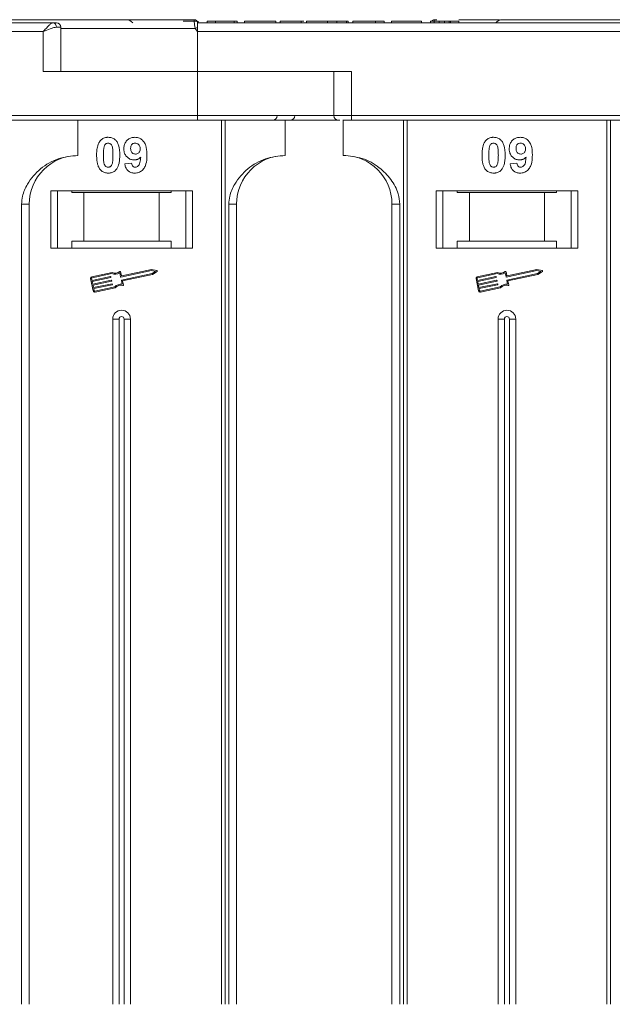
# Model space of a CAD drawing. Header units: millimetres. Extents: x -645 to 830, y -176 to 857.
# Tile 18 of 77: x 10 to 77, y 165 to 276. Entities that reach past the tile are written whole.
import ezdxf

# ---------------------------------------------------------------- set-up
doc = ezdxf.new("R2010")
doc.units = ezdxf.units.MM

msp = doc.modelspace()

# ---------------------------------------------------------------- linework, layer by layer
at = {"color": 7, "linetype": 'Continuous', "lineweight": 15}
for p, q in [((13.976, 275.526), (-36.714, 275.526)), ((29.936, 275.876), (29.936, 275.876)), ((30.248, 275.686), (30.248, 275.726)), ((42.607, 275.526), (30.286, 275.526)), ((80.976, 275.526), (30.286, 275.526)), ((30.357, 275.526), (30.357, 275.726)), ((31.382, 275.526), (31.382, 275.726)), ((31.382, 275.726), (32.344, 275.726)), ((32.344, 275.726), (32.344, 275.526)), ((32.344, 275.726), (34.459, 275.726)), ((34.459, 275.726), (34.459, 275.526)), ((34.459, 275.726), (34.78, 275.726)), ((34.78, 275.726), (34.78, 275.526)), ((35.613, 275.526), (35.613, 275.726)), ((35.613, 275.726), (39.139, 275.726)), ((39.139, 275.726), (39.139, 275.526)), ((39.652, 275.726), (39.652, 275.526)), ((42.03, 275.526), (42.03, 275.726)), ((42.317, 275.726), (42.03, 275.726)), ((42.607, 275.526), (42.607, 275.726)), ((46.389, 275.526), (43.568, 275.526)), ((44.986, 275.526), (44.986, 275.726)), ((46.039, 275.526), (46.039, 275.726)), ((47.127, 275.526), (47.127, 275.726)), ((47.35, 275.726), (47.35, 275.526)), ((56.716, 275.526), (47.35, 275.526)), ((47.863, 275.726), (47.863, 275.526)), ((47.863, 275.726), (50.427, 275.726)), ((50.427, 275.726), (50.427, 275.526)), ((50.427, 275.726), (51.389, 275.726)), ((51.389, 275.726), (51.389, 275.526)), ((52.222, 275.726), (52.222, 275.526)), ((52.222, 275.726), (55.62, 275.726)), ((55.62, 275.726), (55.62, 275.526)), ((56.645, 275.726), (56.645, 275.526)), ((56.645, 275.726), (57.607, 275.726)), ((57.369, 275.876), (57.066, 275.876)), ((57.066, 275.876), (57.066, 275.876)), ((57.607, 275.526), (57.607, 275.726)), ((58.244, 275.526), (58.244, 275.726)), ((58.759, 275.526), (58.759, 275.726)), ((58.889, 275.526), (58.889, 275.726)), ((58.889, 275.726), (59.85, 275.726)), ((59.85, 275.726), (59.85, 275.526)), ((-36.714, 274.526), (12.858, 274.526)), ((12.858, 274.526), (12.858, 270.026)), ((14.858, 275.026), (14.349, 275.026)), ((14.858, 270.026), (14.858, 275.026)), ((30.052, 274.876), (14.858, 274.876)), ((30.286, 274.526), (30.052, 274.876)), ((30.286, 270.026), (30.286, 274.526)), ((30.286, 274.526), (79.858, 274.526)), ((12.858, 270.026), (30.286, 270.026)), ((47.715, 270.026), (30.286, 270.026)), ((30.286, 270.026), (30.286, 265.026)), ((45.715, 270.026), (45.715, 265.026)), ((47.715, 265.026), (47.715, 270.026)), ((30.286, 265.026), (-19.285, 265.026)), ((30.286, 265.026), (30.286, 264.526)), ((45.715, 265.026), (30.286, 265.026)), ((47.715, 265.026), (45.715, 265.026)), ((97.286, 265.026), (47.715, 265.026)), ((47.715, 265.026), (47.715, 264.526)), ((-19.285, 264.526), (30.286, 264.526)), ((16.786, 260.526), (16.786, 264.526)), ((33.004, 264.526), (33.004, 164.526)), ((33.423, 164.526), (33.423, 264.526)), ((40.216, 260.526), (40.216, 264.526)), ((46.786, 264.526), (46.786, 260.526)), ((47.715, 264.526), (97.286, 264.526)), ((53.579, 264.526), (53.579, 164.526)), ((53.998, 164.526), (53.998, 264.526)), ((76.574, 264.526), (76.574, 164.526)), ((76.993, 164.526), (76.993, 264.526)), ((22.075, 259.57), (22.844, 259.654)), ((65.645, 259.57), (66.414, 259.654)), ((29.716, 256.526), (13.716, 256.526)), ((13.716, 256.526), (13.716, 250.026)), ((14.466, 250.026), (14.466, 256.526)), ((16.102, 256.326), (16.102, 256.526)), ((16.102, 256.326), (17.466, 256.326)), ((17.466, 256.326), (17.466, 250.826)), ((25.966, 256.326), (17.466, 256.326)), ((25.966, 250.826), (25.966, 256.326)), ((25.966, 256.326), (27.329, 256.326)), ((27.329, 256.526), (27.329, 256.326)), ((28.966, 256.526), (28.966, 250.026)), ((29.716, 250.026), (29.716, 256.526)), ((73.286, 256.526), (57.286, 256.526)), ((57.286, 256.526), (57.286, 250.026)), ((58.036, 250.026), (58.036, 256.526)), ((59.673, 256.326), (59.673, 256.526)), ((59.673, 256.326), (61.036, 256.326)), ((61.036, 256.326), (61.036, 250.826)), ((69.536, 256.326), (61.036, 256.326)), ((69.536, 250.826), (69.536, 256.326)), ((69.536, 256.326), (70.9, 256.326)), ((70.9, 256.526), (70.9, 256.326)), ((72.536, 256.526), (72.536, 250.026)), ((73.286, 250.026), (73.286, 256.526)), ((10.401, 255.026), (10.401, 164.526)), ((11.286, 255.026), (10.401, 255.026)), ((11.286, 164.526), (11.286, 255.026)), ((33.83, 255.026), (33.83, 164.526)), ((34.716, 255.026), (33.83, 255.026)), ((34.716, 164.526), (34.716, 255.026)), ((52.286, 255.026), (53.172, 255.026)), ((52.286, 255.026), (52.286, 164.526)), ((53.172, 164.526), (53.172, 255.026)), ((17.466, 250.826), (16.102, 250.826)), ((16.102, 250.826), (16.102, 250.026)), ((25.966, 250.826), (17.466, 250.826)), ((27.329, 250.826), (25.966, 250.826)), ((27.329, 250.026), (27.329, 250.826)), ((59.673, 250.826), (59.673, 250.026)), ((61.036, 250.826), (59.673, 250.826)), ((69.536, 250.826), (61.036, 250.826)), ((70.9, 250.826), (69.536, 250.826)), ((70.9, 250.026), (70.9, 250.826)), ((13.716, 250.026), (29.716, 250.026)), ((57.286, 250.026), (73.286, 250.026)), ((20.634, 247.279), (18.355, 246.798)), ((21.608, 246.795), (21.514, 247.239)), ((21.699, 246.934), (21.611, 247.35)), ((25.104, 247.503), (21.643, 246.772)), ((25.103, 247.623), (21.734, 246.911)), ((25.705, 247.505), (25.103, 247.623)), ((25.546, 247.417), (25.104, 247.503)), ((25.177, 247.159), (25.546, 247.417)), ((25.225, 247.049), (25.727, 247.4)), ((64.204, 247.279), (61.926, 246.798)), ((65.179, 246.795), (65.085, 247.239)), ((65.269, 246.934), (65.181, 247.35)), ((68.675, 247.503), (65.213, 246.772)), ((68.674, 247.623), (65.304, 246.911)), ((69.275, 247.505), (68.674, 247.623)), ((69.117, 247.417), (68.675, 247.503)), ((68.748, 247.159), (69.117, 247.417)), ((68.795, 247.049), (69.297, 247.4)), ((18.219, 246.589), (18.511, 245.21)), ((18.334, 246.613), (18.383, 246.383)), ((20.622, 247.157), (18.379, 246.683)), ((18.383, 246.383), (20.465, 246.823)), ((20.49, 246.708), (18.407, 246.268)), ((18.407, 246.268), (18.468, 245.981)), ((18.468, 245.981), (20.55, 246.421)), ((20.575, 246.306), (18.492, 245.866)), ((20.5, 246.801), (20.512, 246.743)), ((20.585, 246.399), (20.597, 246.341)), ((21.787, 245.948), (21.693, 246.393)), ((21.716, 246.427), (25.177, 247.159)), ((21.826, 246.331), (25.225, 247.049)), ((21.92, 245.886), (21.826, 246.331)), ((61.79, 246.589), (62.081, 245.21)), ((61.905, 246.613), (61.953, 246.383)), ((64.193, 247.157), (61.95, 246.683)), ((61.953, 246.383), (64.036, 246.823)), ((64.06, 246.708), (61.977, 246.268)), ((61.977, 246.268), (62.038, 245.981)), ((62.038, 245.981), (64.121, 246.421)), ((64.145, 246.306), (62.062, 245.866)), ((64.071, 246.801), (64.083, 246.743)), ((64.156, 246.399), (64.168, 246.341)), ((65.357, 245.948), (65.264, 246.393)), ((65.286, 246.427), (68.748, 247.159)), ((65.397, 246.331), (68.795, 247.049)), ((65.491, 245.886), (65.397, 246.331)), ((18.492, 245.866), (18.553, 245.579)), ((18.553, 245.579), (20.635, 246.019)), ((20.659, 245.904), (18.577, 245.464)), ((18.577, 245.464), (18.625, 245.234)), ((18.695, 245.189), (20.938, 245.663)), ((18.719, 245.074), (20.998, 245.555)), ((20.67, 245.996), (20.682, 245.939)), ((62.062, 245.866), (62.123, 245.579)), ((62.123, 245.579), (64.206, 246.019)), ((64.23, 245.904), (62.147, 245.464)), ((62.147, 245.464), (62.196, 245.234)), ((62.266, 245.189), (64.508, 245.663)), ((62.29, 245.074), (64.568, 245.555)), ((64.241, 245.996), (64.253, 245.939)), ((20.716, 242.026), (20.716, 164.526)), ((20.716, 242.026), (21.431, 242.026)), ((21.431, 242.026), (21.431, 164.526)), ((22.001, 164.526), (22.001, 242.026)), ((22.716, 242.026), (22.001, 242.026)), ((22.716, 164.526), (22.716, 242.026)), ((64.286, 242.026), (64.286, 164.526)), ((64.286, 242.026), (65.001, 242.026)), ((65.001, 242.026), (65.001, 164.526)), ((65.571, 164.526), (65.571, 242.026)), ((66.286, 242.026), (65.571, 242.026)), ((66.286, 164.526), (66.286, 242.026))]:
    msp.add_line(p, q, dxfattribs=at)
at = {"color": 7, "linetype": 'Continuous', "lineweight": 15, "flags": 128}
msp.add_lwpolyline([(30.286, 275.526), (30.286, 275.526)], dxfattribs=at)
at = {"color": 7, "linetype": 'Continuous', "lineweight": 15}
for centre, radius, start, end in [((13.901, 275.082), 0.451, 352.91869, 80.47981), ((14.358, 275.026), 0.5, 0, 90), ((22.216, 274.876), 1, 40.5416, 90), ((29.936, 275.526), 0.35, 0.00057, 90.00191), ((57.066, 275.526), 0.35, 89.99817, 145.14923), ((64.786, 274.876), 1, 90, 139.04573), ((65.83, 207.949), 75.89, 117.92809, 118.12821), ((38.804, 265.026), 0.5, 270, 0), ((40.787, 265.026), 0.5, 270, 0), ((46.215, 265.026), 0.5, 180, 270), ((16.786, 255.026), 5.5, 90, 180), ((40.216, 255.026), 5.5, 90, 180), ((46.786, 255.026), 5.5, 0, 90), ((20.987, 248.077), 0.99, 248.37041, 302.16635), ((20.987, 248.077), 0.873, 246.11204, 307.44471), ((21.553, 247.338), 0.0587, 11.9297, 127.44471), ((25.693, 247.448), 0.0587, 304.95116, 78.90824), ((64.558, 248.077), 0.99, 248.37041, 302.16635), ((64.558, 248.077), 0.873, 246.11204, 307.44471), ((65.124, 247.338), 0.0587, 11.9297, 127.44471), ((69.264, 247.448), 0.0587, 304.95116, 78.90824), ((18.392, 246.625), 0.176, 101.9297, 191.9297), ((18.392, 246.625), 0.0587, 101.9297, 191.9297), ((20.471, 246.795), 0.0294, 11.9297, 101.9297), ((20.483, 246.737), 0.0294, 281.9297, 11.9297), ((20.556, 246.392), 0.0294, 11.9297, 101.9297), ((20.568, 246.335), 0.0294, 281.9297, 11.9297), ((21.637, 246.801), 0.0294, 191.9297, 281.9297), ((21.722, 246.399), 0.0294, 101.9297, 191.9297), ((21.727, 246.94), 0.0294, 191.9297, 281.9297), ((61.962, 246.625), 0.176, 101.9297, 191.9297), ((61.962, 246.625), 0.0587, 101.9297, 191.9297), ((64.042, 246.795), 0.0294, 11.9297, 101.9297), ((64.054, 246.737), 0.0294, 281.9297, 11.9297), ((64.127, 246.392), 0.0294, 11.9297, 101.9297), ((64.139, 246.335), 0.0294, 281.9297, 11.9297), ((65.207, 246.801), 0.0294, 191.9297, 281.9297), ((65.292, 246.399), 0.0294, 101.9297, 191.9297), ((65.298, 246.94), 0.0294, 191.9297, 281.9297), ((18.683, 245.246), 0.176, 191.9297, 281.9297), ((18.683, 245.246), 0.0587, 191.9297, 281.9297), ((20.641, 245.99), 0.0294, 11.9297, 101.9297), ((20.653, 245.933), 0.0294, 281.9297, 11.9297), ((21.644, 244.969), 0.99, 81.69305, 135.48899), ((21.644, 244.969), 0.873, 76.41469, 137.74736), ((21.863, 245.874), 0.0587, 256.41469, 11.9297), ((62.253, 245.246), 0.176, 191.9297, 281.9297), ((62.253, 245.246), 0.0587, 191.9297, 281.9297), ((64.212, 245.99), 0.0294, 11.9297, 101.9297), ((64.224, 245.933), 0.0294, 281.9297, 11.9297), ((65.214, 244.969), 0.99, 81.69305, 135.48899), ((65.214, 244.969), 0.873, 76.41469, 137.74736), ((65.433, 245.874), 0.0587, 256.41469, 11.9297), ((21.716, 242.026), 1, 0, 180), ((65.286, 242.026), 1, 0, 180), ((21.716, 242.026), 0.285, 0, 180), ((65.286, 242.026), 0.285, 0, 180)]:
    msp.add_arc(centre, radius, start, end, dxfattribs=at)
for points, knots in [([(29.936, 275.876), (28.623, 275.876), (25.958, 275.876), (21.968, 275.876), (18.325, 275.876), (15.089, 275.876), (12.264, 275.876), (9.603, 275.876), (6.324, 275.876), (3.536, 275.876), (1.334, 275.876), (-0.137, 275.876), (-1.303, 275.876), (-2.074, 275.876), (-2.168, 275.876), (-2.214, 275.876)], [0, 0, 0, 0, 0.077724, 0.157824, 0.2401354, 0.3044544, 0.368763, 0.4344301, 0.5000865, 0.631237, 0.695556, 0.7598646, 0.8421852, 0.9222831, 1, 1, 1, 1]), ([(12.858, 274.526), (12.964, 274.649), (13.175, 274.894), (13.485, 275.223), (13.764, 275.474), (13.908, 275.509), (13.976, 275.526)], [0, 0, 0, 0, 0.2511309, 0.5018046, 0.7656407, 1, 1, 1, 1]), ([(30.248, 275.726), (30.194, 275.726), (30.086, 275.726), (29.782, 275.726), (29.317, 275.726), (28.93, 275.726), (28.696, 275.726)], [0, 0, 0, 0, 0.2064605, 0.4135145, 0.6452106, 1, 1, 1, 1]), ([(30.052, 274.876), (30.035, 274.932), (29.998, 275.056), (29.969, 275.242), (29.95, 275.424), (29.938, 275.606), (29.936, 275.753), (29.935, 275.855), (29.936, 275.869), (29.936, 275.876)], [0, 0, 0, 0, 0.11179766, 0.24433031, 0.36864803, 0.50040117, 0.68722264, 0.82796766, 1, 1, 1, 1]), ([(30.286, 275.526), (30.286, 275.515), (30.286, 275.493), (30.286, 275.32), (30.286, 275.135), (30.286, 275.019), (30.286, 275.001)], [0, 0, 0, 0, 0.3133566, 0.6267132, 0.9400698, 1, 1, 1, 1]), ([(42.03, 275.726), (41.897, 275.726), (41.493, 275.726), (40.833, 275.726), (40.211, 275.726), (39.786, 275.726), (39.661, 275.726), (39.653, 275.726), (39.652, 275.726)], [0, 0, 0, 0, 0.1021706, 0.3092201, 0.51365, 0.6922749, 0.9324126, 1, 1, 1, 1]), ([(44.986, 275.726), (44.852, 275.726), (44.448, 275.726), (43.794, 275.726), (43.176, 275.726), (42.748, 275.726), (42.617, 275.726), (42.609, 275.726), (42.607, 275.726)], [0, 0, 0, 0, 0.1013981, 0.3069957, 0.5061443, 0.6852619, 0.9245571, 1, 1, 1, 1]), ([(46.039, 275.726), (45.977, 275.726), (45.853, 275.726), (45.669, 275.726), (45.493, 275.726), (45.326, 275.726), (45.156, 275.726), (45.043, 275.726), (44.986, 275.726)], [0, 0, 0, 0, 0.1854289, 0.3721896, 0.5277082, 0.6838775, 0.8416784, 1, 1, 1, 1]), ([(47.127, 275.726), (47.067, 275.726), (46.947, 275.726), (46.63, 275.726), (46.309, 275.726), (46.068, 275.726), (46.039, 275.726)], [0, 0, 0, 0, 0.2508959, 0.5021661, 0.9405117, 1, 1, 1, 1]), ([(47.35, 275.726), (47.35, 275.726), (47.349, 275.726), (47.334, 275.726), (47.31, 275.726), (47.268, 275.726), (47.212, 275.726), (47.155, 275.726), (47.127, 275.726)], [0, 0, 0, 0, 0.1539502, 0.3081809, 0.478699, 0.6499612, 0.8242026, 1, 1, 1, 1]), ([(57.066, 275.876), (57.066, 275.869), (57.067, 275.856), (57.065, 275.751), (57.065, 275.64), (57.059, 275.544), (57.058, 275.526)], [0, 0, 0, 0, 0.3169129, 0.5762024, 0.9204282, 1, 1, 1, 1]), ([(58.244, 275.726), (58.157, 275.726), (58.017, 275.726), (57.842, 275.726), (57.723, 275.726), (57.613, 275.726), (57.609, 275.726), (57.607, 275.726)], [0, 0, 0, 0, 0.1893295, 0.3022223, 0.4156123, 0.5487324, 1, 1, 1, 1]), ([(58.759, 275.726), (58.718, 275.726), (58.642, 275.726), (58.472, 275.726), (58.337, 275.726), (58.261, 275.726), (58.244, 275.726)], [0, 0, 0, 0, 0.3303982, 0.6247668, 0.9173609, 1, 1, 1, 1]), ([(58.889, 275.726), (58.887, 275.726), (58.884, 275.726), (58.875, 275.726), (58.861, 275.726), (58.84, 275.726), (58.81, 275.726), (58.776, 275.726), (58.759, 275.726)], [0, 0, 0, 0, 0.1559964, 0.3121249, 0.4808949, 0.6502119, 0.8232477, 1, 1, 1, 1]), ([(64.436, 275.876), (63.296, 275.876), (61.783, 275.876), (60.232, 275.876), (59.85, 275.876)], [0, 0, 0, 0, 0.7538215, 1, 1, 1, 1]), ([(96.936, 275.876), (95.623, 275.876), (92.958, 275.876), (88.968, 275.876), (85.325, 275.876), (82.089, 275.876), (79.264, 275.876), (76.603, 275.876), (73.324, 275.876), (70.536, 275.876), (68.334, 275.876), (66.863, 275.876), (65.697, 275.876), (64.926, 275.876), (64.832, 275.876), (64.786, 275.876)], [0, 0, 0, 0, 0.077724, 0.157824, 0.2401354, 0.3044544, 0.368763, 0.4344301, 0.5000865, 0.631237, 0.695556, 0.7598646, 0.8421852, 0.9222831, 1, 1, 1, 1]), ([(14.349, 275.026), (14.254, 275.016), (14.044, 274.995), (13.546, 274.823), (13.128, 274.643), (12.858, 274.526)], [0, 0, 0, 0, 0.2270634, 0.5015869, 1, 1, 1, 1]), ([(30.286, 264.526), (31.627, 264.526), (34.351, 264.526), (38.439, 264.526), (42.162, 264.526), (44.822, 264.526), (46.079, 264.526), (46.383, 264.526)], [0, 0, 0, 0, 0.2390241, 0.4854609, 0.7388385, 0.9368957, 1, 1, 1, 1]), ([(46.733, 264.526), (46.754, 264.526), (46.885, 264.526), (47.231, 264.526), (47.556, 264.526), (47.715, 264.526)], [0, 0, 0, 0, 0.0866478, 0.5559493, 1, 1, 1, 1]), ([(18.895, 260.553), (18.897, 260.687), (18.903, 260.99), (18.975, 261.519), (19.115, 261.942), (19.274, 262.149), (19.291, 262.171)], [0, 0, 0, 0, 0.23673076, 0.53755546, 0.94966792, 1, 1, 1, 1]), ([(19.291, 262.171), (19.335, 262.221), (19.426, 262.323), (19.594, 262.439), (19.783, 262.522), (19.952, 262.56), (20.094, 262.575), (20.166, 262.577), (20.203, 262.577)], [0, 0, 0, 0, 0.1937762, 0.3936, 0.5878635, 0.7889077, 0.894169, 1, 1, 1, 1]), ([(19.75, 261.518), (19.774, 261.587), (19.812, 261.699), (19.92, 261.825), (20.044, 261.892), (20.143, 261.908), (20.197, 261.91), (20.203, 261.911)], [0, 0, 0, 0, 0.3348035, 0.5425606, 0.750382, 0.9707212, 1, 1, 1, 1]), ([(20.203, 262.577), (20.338, 262.567), (20.61, 262.547), (20.962, 262.348), (21.234, 262.055), (21.486, 261.455), (21.5, 260.931), (21.511, 260.545)], [0, 0, 0, 0, 0.147566, 0.2966882, 0.4312776, 0.580404, 1, 1, 1, 1]), ([(20.203, 261.911), (20.26, 261.905), (20.362, 261.895), (20.494, 261.819), (20.607, 261.671), (20.703, 261.397), (20.737, 261.004), (20.74, 260.705), (20.741, 260.553)], [0, 0, 0, 0, 0.1046136, 0.1888141, 0.2735119, 0.444127, 0.7194809, 1, 1, 1, 1]), ([(21.972, 261.273), (21.98, 261.407), (21.995, 261.678), (22.162, 262.057), (22.442, 262.353), (22.813, 262.547), (23.088, 262.567), (23.23, 262.577)], [0, 0, 0, 0, 0.1979267, 0.3977284, 0.5974133, 0.7905838, 1, 1, 1, 1]), ([(22.741, 261.312), (22.745, 261.399), (22.752, 261.537), (22.826, 261.716), (22.936, 261.824), (23.079, 261.897), (23.185, 261.906), (23.245, 261.911)], [0, 0, 0, 0, 0.2913202, 0.4655393, 0.6416315, 0.798664, 1, 1, 1, 1]), ([(23.23, 262.577), (23.365, 262.567), (23.637, 262.546), (23.997, 262.343), (24.289, 262.038), (24.529, 261.503), (24.583, 260.994), (24.587, 260.639), (24.588, 260.58)], [0, 0, 0, 0, 0.148288, 0.2977445, 0.4437132, 0.6077915, 0.9347078, 1, 1, 1, 1]), ([(23.245, 261.911), (23.313, 261.904), (23.45, 261.889), (23.624, 261.772), (23.753, 261.614), (23.81, 261.432), (23.816, 261.311), (23.818, 261.255)], [0, 0, 0, 0, 0.2079545, 0.4204057, 0.6273197, 0.8277075, 1, 1, 1, 1]), ([(62.466, 260.553), (62.468, 260.687), (62.473, 260.99), (62.545, 261.519), (62.686, 261.942), (62.844, 262.149), (62.862, 262.171)], [0, 0, 0, 0, 0.2367308, 0.5375555, 0.9496679, 1, 1, 1, 1]), ([(62.862, 262.171), (62.906, 262.221), (62.996, 262.323), (63.165, 262.439), (63.354, 262.522), (63.523, 262.56), (63.664, 262.575), (63.737, 262.577), (63.773, 262.577)], [0, 0, 0, 0, 0.1937762, 0.3936, 0.5878635, 0.7889077, 0.894169, 1, 1, 1, 1]), ([(63.321, 261.518), (63.344, 261.587), (63.382, 261.699), (63.491, 261.825), (63.614, 261.892), (63.713, 261.908), (63.767, 261.91), (63.773, 261.911)], [0, 0, 0, 0, 0.3348035, 0.5425606, 0.750382, 0.9707212, 1, 1, 1, 1]), ([(63.773, 262.577), (63.909, 262.567), (64.181, 262.547), (64.533, 262.348), (64.804, 262.055), (65.056, 261.455), (65.07, 260.931), (65.081, 260.545)], [0, 0, 0, 0, 0.147566, 0.2966882, 0.4312776, 0.580404, 1, 1, 1, 1]), ([(63.773, 261.911), (63.83, 261.905), (63.933, 261.895), (64.064, 261.819), (64.177, 261.671), (64.273, 261.397), (64.307, 261.004), (64.31, 260.705), (64.312, 260.553)], [0, 0, 0, 0, 0.1046136, 0.1888141, 0.2735119, 0.444127, 0.7194809, 1, 1, 1, 1]), ([(65.543, 261.273), (65.55, 261.407), (65.566, 261.678), (65.733, 262.057), (66.013, 262.353), (66.384, 262.547), (66.658, 262.567), (66.801, 262.577)], [0, 0, 0, 0, 0.1979267, 0.3977284, 0.5974133, 0.7905838, 1, 1, 1, 1]), ([(66.312, 261.312), (66.316, 261.399), (66.322, 261.537), (66.397, 261.716), (66.506, 261.824), (66.649, 261.897), (66.756, 261.906), (66.816, 261.911)], [0, 0, 0, 0, 0.2913202, 0.4655393, 0.6416315, 0.798664, 1, 1, 1, 1]), ([(66.801, 262.577), (66.936, 262.567), (67.208, 262.546), (67.568, 262.343), (67.86, 262.038), (68.099, 261.503), (68.154, 260.994), (68.157, 260.639), (68.158, 260.58)], [0, 0, 0, 0, 0.148288, 0.2977445, 0.4437132, 0.6077915, 0.9347078, 1, 1, 1, 1]), ([(66.816, 261.911), (66.884, 261.904), (67.021, 261.889), (67.195, 261.772), (67.323, 261.614), (67.381, 261.432), (67.386, 261.311), (67.389, 261.255)], [0, 0, 0, 0, 0.2079545, 0.4204057, 0.6273197, 0.8277075, 1, 1, 1, 1]), ([(19.664, 260.553), (19.665, 260.62), (19.666, 260.753), (19.672, 260.934), (19.682, 261.095), (19.696, 261.237), (19.715, 261.379), (19.738, 261.472), (19.75, 261.518)], [0, 0, 0, 0, 0.2059417, 0.4119594, 0.558149, 0.7045024, 0.8518015, 1, 1, 1, 1]), ([(23.154, 260.013), (23.018, 260.026), (22.746, 260.05), (22.395, 260.267), (22.128, 260.572), (21.99, 260.927), (21.977, 261.168), (21.972, 261.273)], [0, 0, 0, 0, 0.2101886, 0.4217733, 0.6236035, 0.8370344, 1, 1, 1, 1]), ([(23.284, 260.68), (23.216, 260.686), (23.09, 260.697), (22.927, 260.79), (22.816, 260.922), (22.751, 261.103), (22.745, 261.234), (22.741, 261.312)], [0, 0, 0, 0, 0.2139369, 0.3980753, 0.5830907, 0.7516657, 1, 1, 1, 1]), ([(24.588, 260.58), (24.585, 260.447), (24.576, 260.045), (24.485, 259.489), (24.207, 258.981), (23.86, 258.678), (23.49, 258.54), (23.257, 258.53), (23.172, 258.526)], [0, 0, 0, 0, 0.1423372, 0.4291269, 0.5899433, 0.7512055, 0.9098946, 1, 1, 1, 1]), ([(23.818, 261.255), (23.814, 261.176), (23.806, 261.043), (23.72, 260.874), (23.599, 260.764), (23.45, 260.691), (23.339, 260.684), (23.284, 260.68)], [0, 0, 0, 0, 0.2673945, 0.4472142, 0.6271221, 0.8130653, 1, 1, 1, 1]), ([(63.235, 260.553), (63.235, 260.62), (63.236, 260.753), (63.242, 260.934), (63.252, 261.095), (63.266, 261.237), (63.285, 261.379), (63.309, 261.472), (63.321, 261.518)], [0, 0, 0, 0, 0.20594172, 0.41195937, 0.55814901, 0.70450245, 0.85180148, 1, 1, 1, 1]), ([(66.725, 260.013), (66.589, 260.026), (66.317, 260.05), (65.966, 260.267), (65.699, 260.572), (65.56, 260.927), (65.548, 261.168), (65.543, 261.273)], [0, 0, 0, 0, 0.2101886, 0.4217733, 0.6236035, 0.8370344, 1, 1, 1, 1]), ([(66.854, 260.68), (66.787, 260.686), (66.661, 260.697), (66.498, 260.79), (66.386, 260.922), (66.321, 261.103), (66.315, 261.234), (66.312, 261.312)], [0, 0, 0, 0, 0.2139369, 0.3980753, 0.5830907, 0.7516657, 1, 1, 1, 1]), ([(68.158, 260.58), (68.155, 260.447), (68.146, 260.045), (68.056, 259.489), (67.778, 258.981), (67.431, 258.678), (67.061, 258.54), (66.828, 258.53), (66.743, 258.526)], [0, 0, 0, 0, 0.1423372, 0.4291269, 0.5899433, 0.7512055, 0.9098946, 1, 1, 1, 1]), ([(67.389, 261.255), (67.384, 261.176), (67.377, 261.043), (67.29, 260.874), (67.17, 260.764), (67.02, 260.691), (66.91, 260.684), (66.854, 260.68)], [0, 0, 0, 0, 0.26739447, 0.44721416, 0.62712208, 0.81306532, 1, 1, 1, 1]), ([(16.786, 260.526), (16.026, 260.45), (14.506, 260.297), (12.484, 259.107), (11.153, 257.557), (10.492, 256.113), (10.426, 255.32), (10.401, 255.026)], [0, 0, 0, 0, 0.2490962, 0.4982428, 0.745205, 0.90541, 1, 1, 1, 1]), ([(19.288, 258.937), (19.249, 258.991), (19.169, 259.101), (19.061, 259.338), (18.971, 259.646), (18.921, 259.983), (18.899, 260.287), (18.896, 260.464), (18.895, 260.553)], [0, 0, 0, 0, 0.1184406, 0.2393457, 0.4595932, 0.6849248, 0.8422399, 1, 1, 1, 1]), ([(20.203, 259.193), (20.135, 259.201), (20.024, 259.214), (19.896, 259.302), (19.792, 259.455), (19.699, 259.729), (19.671, 260.119), (19.666, 260.408), (19.664, 260.553)], [0, 0, 0, 0, 0.1253702, 0.2022903, 0.2791788, 0.4647576, 0.7305818, 1, 1, 1, 1]), ([(20.656, 259.585), (20.632, 259.516), (20.594, 259.405), (20.487, 259.279), (20.365, 259.213), (20.266, 259.195), (20.211, 259.193), (20.203, 259.193)], [0, 0, 0, 0, 0.3336776, 0.5404125, 0.7472639, 0.9612091, 1, 1, 1, 1]), ([(20.741, 260.553), (20.741, 260.487), (20.74, 260.353), (20.734, 260.172), (20.724, 260.011), (20.71, 259.868), (20.691, 259.725), (20.668, 259.632), (20.656, 259.585)], [0, 0, 0, 0, 0.2052705, 0.4106164, 0.5571497, 0.7038442, 0.8514711, 1, 1, 1, 1]), ([(21.511, 260.545), (21.508, 260.412), (21.503, 260.109), (21.433, 259.59), (21.294, 259.17), (21.138, 258.963), (21.115, 258.932)], [0, 0, 0, 0, 0.2372812, 0.5385907, 0.9326774, 1, 1, 1, 1]), ([(23.172, 258.526), (23.037, 258.537), (22.791, 258.558), (22.477, 258.739), (22.235, 259.019), (22.12, 259.317), (22.084, 259.516), (22.075, 259.57)], [0, 0, 0, 0, 0.2427882, 0.4388655, 0.6348012, 0.9009361, 1, 1, 1, 1]), ([(22.844, 259.654), (22.857, 259.574), (22.878, 259.452), (22.968, 259.308), (23.073, 259.23), (23.179, 259.197), (23.246, 259.194), (23.271, 259.193)], [0, 0, 0, 0, 0.3447142, 0.5290593, 0.7142089, 0.8921959, 1, 1, 1, 1]), ([(23.877, 260.348), (23.831, 260.3), (23.737, 260.201), (23.59, 260.112), (23.463, 260.06), (23.364, 260.033), (23.26, 260.017), (23.19, 260.015), (23.154, 260.013)], [0, 0, 0, 0, 0.2434912, 0.4962659, 0.6182099, 0.7417038, 0.8701584, 1, 1, 1, 1]), ([(23.271, 259.193), (23.325, 259.198), (23.433, 259.209), (23.585, 259.308), (23.726, 259.478), (23.836, 259.84), (23.86, 260.141), (23.877, 260.348)], [0, 0, 0, 0, 0.1120155, 0.2243547, 0.3677679, 0.565827, 1, 1, 1, 1]), ([(40.216, 260.526), (39.456, 260.45), (37.936, 260.297), (35.914, 259.107), (34.582, 257.557), (33.921, 256.113), (33.855, 255.32), (33.83, 255.026)], [0, 0, 0, 0, 0.2490962, 0.4982428, 0.745205, 0.90541, 1, 1, 1, 1]), ([(53.172, 255.026), (53.128, 255.417), (53.017, 256.415), (52.193, 257.87), (50.823, 259.283), (48.958, 260.319), (47.508, 260.457), (46.786, 260.526)], [0, 0, 0, 0, 0.1257134, 0.3212757, 0.5244662, 0.763484, 1, 1, 1, 1]), ([(62.858, 258.937), (62.819, 258.991), (62.74, 259.101), (62.632, 259.338), (62.541, 259.646), (62.492, 259.983), (62.469, 260.287), (62.467, 260.464), (62.466, 260.553)], [0, 0, 0, 0, 0.1184406, 0.2393457, 0.4595932, 0.6849248, 0.8422399, 1, 1, 1, 1]), ([(63.773, 259.193), (63.705, 259.201), (63.595, 259.214), (63.467, 259.302), (63.362, 259.455), (63.27, 259.729), (63.241, 260.119), (63.237, 260.408), (63.235, 260.553)], [0, 0, 0, 0, 0.1253702, 0.2022903, 0.2791788, 0.4647576, 0.7305818, 1, 1, 1, 1]), ([(64.226, 259.585), (64.203, 259.516), (64.165, 259.405), (64.057, 259.279), (63.936, 259.213), (63.836, 259.195), (63.782, 259.193), (63.773, 259.193)], [0, 0, 0, 0, 0.3336776, 0.54041252, 0.7472639, 0.96120914, 1, 1, 1, 1]), ([(64.312, 260.553), (64.311, 260.487), (64.31, 260.353), (64.305, 260.172), (64.294, 260.011), (64.28, 259.868), (64.262, 259.725), (64.238, 259.632), (64.226, 259.585)], [0, 0, 0, 0, 0.2052705, 0.4106164, 0.5571497, 0.7038442, 0.8514711, 1, 1, 1, 1]), ([(65.081, 260.545), (65.079, 260.412), (65.074, 260.109), (65.003, 259.59), (64.865, 259.17), (64.708, 258.963), (64.685, 258.932)], [0, 0, 0, 0, 0.2372812, 0.5385907, 0.9326774, 1, 1, 1, 1]), ([(66.743, 258.526), (66.607, 258.537), (66.361, 258.558), (66.048, 258.739), (65.805, 259.019), (65.691, 259.317), (65.655, 259.516), (65.645, 259.57)], [0, 0, 0, 0, 0.24278816, 0.43886549, 0.63480116, 0.9009361, 1, 1, 1, 1]), ([(66.414, 259.654), (66.428, 259.574), (66.449, 259.452), (66.539, 259.308), (66.643, 259.23), (66.75, 259.197), (66.816, 259.194), (66.842, 259.193)], [0, 0, 0, 0, 0.3447142, 0.52905928, 0.71420888, 0.89219592, 1, 1, 1, 1]), ([(67.447, 260.348), (67.401, 260.3), (67.307, 260.201), (67.16, 260.112), (67.034, 260.06), (66.935, 260.033), (66.831, 260.017), (66.76, 260.015), (66.725, 260.013)], [0, 0, 0, 0, 0.2434912, 0.4962659, 0.6182099, 0.7417038, 0.8701584, 1, 1, 1, 1]), ([(66.842, 259.193), (66.896, 259.198), (67.004, 259.209), (67.156, 259.308), (67.297, 259.478), (67.406, 259.84), (67.431, 260.141), (67.447, 260.348)], [0, 0, 0, 0, 0.1120155, 0.2243547, 0.3677679, 0.565827, 1, 1, 1, 1]), ([(20.203, 258.526), (20.136, 258.528), (20.001, 258.533), (19.803, 258.577), (19.613, 258.655), (19.468, 258.753), (19.361, 258.851), (19.312, 258.908), (19.288, 258.937)], [0, 0, 0, 0, 0.1926347, 0.388697, 0.5820148, 0.7830443, 0.8909593, 1, 1, 1, 1]), ([(21.115, 258.932), (21.07, 258.882), (20.98, 258.78), (20.811, 258.665), (20.623, 258.582), (20.453, 258.544), (20.312, 258.529), (20.239, 258.527), (20.203, 258.526)], [0, 0, 0, 0, 0.1937693, 0.3935642, 0.587886, 0.7891312, 0.8942826, 1, 1, 1, 1]), ([(63.773, 258.526), (63.707, 258.528), (63.572, 258.533), (63.374, 258.577), (63.184, 258.655), (63.039, 258.753), (62.932, 258.851), (62.883, 258.908), (62.858, 258.937)], [0, 0, 0, 0, 0.1926347, 0.388697, 0.5820148, 0.7830443, 0.8909593, 1, 1, 1, 1]), ([(64.685, 258.932), (64.641, 258.882), (64.551, 258.78), (64.382, 258.665), (64.193, 258.582), (64.024, 258.544), (63.883, 258.529), (63.81, 258.527), (63.773, 258.526)], [0, 0, 0, 0, 0.1937693, 0.3935642, 0.587886, 0.7891312, 0.8942826, 1, 1, 1, 1])]:
    msp.add_open_spline(points, degree=3, knots=knots, dxfattribs=at)
for points in [[(13.976, 275.526), (14.086, 275.526), (14.305, 275.526), (14.34, 275.526), (14.358, 275.526)], [(30.286, 275.001), (30.286, 274.925), (30.286, 274.775), (30.286, 274.609), (30.286, 274.526)]]:
    msp.add_open_spline(points, degree=3, dxfattribs=at)

doc.saveas('drawing.dxf')
